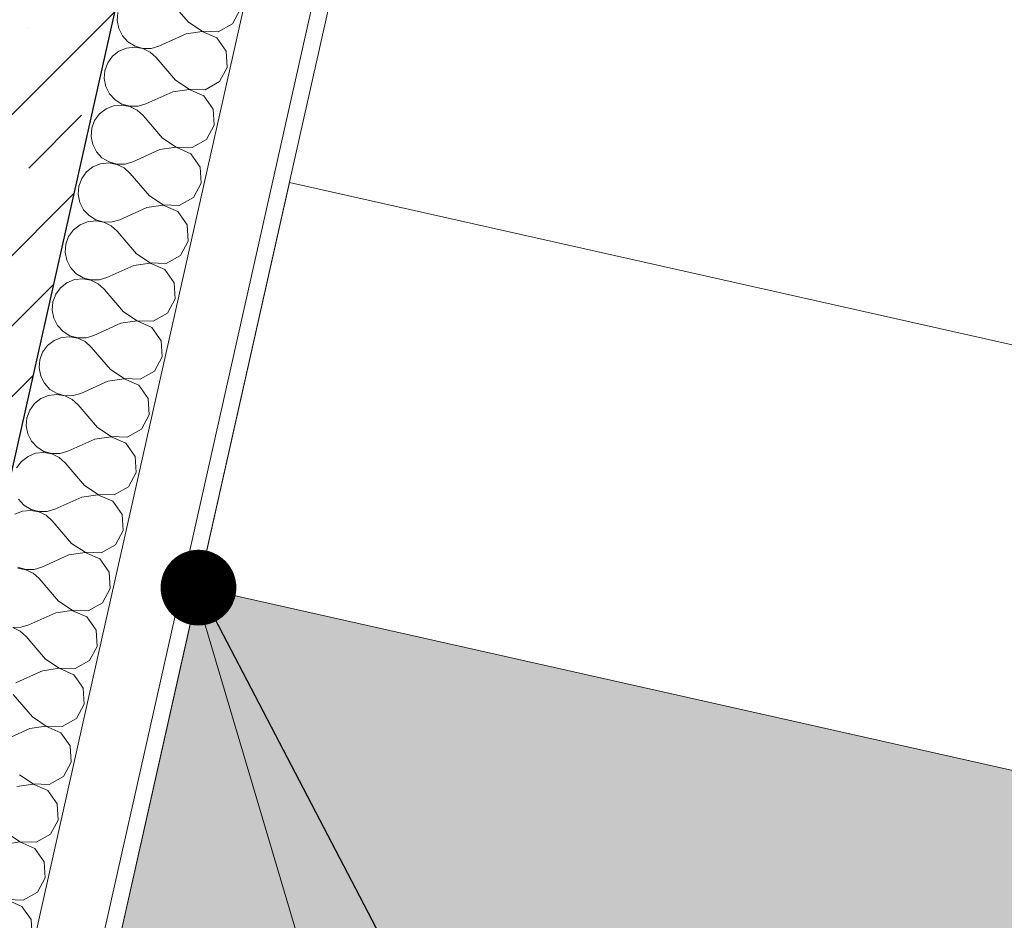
# Model space of a CAD drawing. Header units: millimetres. Extents: x -6990773 to -6682839, y 6117771 to 6220266.
# Tile 84 of 216: x -6940566 to -6939380, y 6146227 to 6147311. Entities that reach past the tile are written whole.
import ezdxf

# ---------------------------------------------------------------- set-up
doc = ezdxf.new("R2010")
doc.units = ezdxf.units.MM
doc.header["$MEASUREMENT"] = 0
for name, color, linetype, lineweight in [('HELP_размеры_Ном._пера__120', 7, 'Continuous', 0), ('АР-Разуклонка кровли_Ном._пера__120', 7, 'Continuous', 0), ('АР-Стены_внешние_.АР_Ном._пера__1', 7, 'Continuous', 30), ('Кровля_Ном._пера__1', 7, 'Continuous', 0), ('Кровля_Ном._пера__101', 252, 'Continuous', 0), ('Кровля_Ном._пера__120', 7, 'Continuous', 0)]:
    doc.layers.add(name, color=color, linetype=linetype, lineweight=lineweight)
doc.layers.add('АР-Стены_внешние_.АР', color=7, linetype='Continuous')
doc.layers.add('Кровля', color=7, linetype='Continuous')
doc.dimstyles.new('СГЕНЕРИР_СТИЛЬ__7', dxfattribs={"dimtxt": 0.18, "dimasz": 182.4, "dimexe": 0.18, "dimexo": 0.0625, "dimgap": 0, "dimtad": 0, "dimtih": 1, "dimtoh": 1, "dimdec": 4, "dimzin": 0, "dimdsep": 46, "dimcen": 0.09, "dimadec": 0, "dimazin": 0, "dimtfac": 1, "dimtdec": 4, "dimtmove": 0, "dimatfit": 3, "dimldrblk": 'ARROWHEAD_11', "dimfxl": 1, "dimtolj": 1, "dimtzin": 0, "dimarcsym": 0})

# ---------------------------------------------------------------- blocks, each defined once
blk = doc.blocks.new('Стена_89_1', base_point=(-6940350.5, 6146627.4))
at = {"layer": 'Кровля_Ном._пера__1', "color": 7, "linetype": 'Continuous', "lineweight": 0, "flags": 128}
for points in [[(-6940241, 6147115.3), (-6940350.5, 6146627.4)], [(-6937284.1, 6146451.2), (-6940241, 6147115.3)], [(-6940350.5, 6146627.4), (-6936905.8, 6145853.7)]]:
    blk.add_lwpolyline(points, dxfattribs=at)
blk = doc.blocks.new('*X288', base_point=(-6338927.2, 6562677.8))
at = {"layer": 'АР-Стены_внешние_.АР_Ном._пера__1', "color": 7, "linetype": 'Continuous', "lineweight": 0}
for p, q in [((-6940362.4, 6147308), (-6940385.6, 6147335.1)), ((-6940447.6, 6147319.8), (-6940448.4, 6147310)), ((-6940309.7, 6147306.2), (-6940300.4, 6147323.3)), ((-6940448.4, 6147310), (-6940446.5, 6147300.3)), ((-6940362.4, 6147308), (-6940346.2, 6147297.2)), ((-6940326.7, 6147296.5), (-6940309.7, 6147306.2)), ((-6940446.5, 6147300.3), (-6940442.1, 6147291.5)), ((-6940442.1, 6147291.5), (-6940435.4, 6147284.3)), ((-6940365.5, 6147294), (-6940398.1, 6147279.4)), ((-6940346.2, 6147296.9), (-6940365.5, 6147294)), ((-6940346.2, 6147297.2), (-6940326.7, 6147296.5)), ((-6940328.3, 6147289.1), (-6940346.2, 6147296.9)), ((-6940317.1, 6147273.1), (-6940328.3, 6147289.1)), ((-6940437, 6147276.9), (-6940446.2, 6147273.3)), ((-6940427.2, 6147278), (-6940437, 6147276.9)), ((-6940435.4, 6147284.3), (-6940426.9, 6147279.2)), ((-6940417.5, 6147276.3), (-6940427.2, 6147278)), ((-6940426.9, 6147279.2), (-6940417.4, 6147276.6)), ((-6940407.6, 6147276.6), (-6940398.1, 6147279.4)), ((-6940453.9, 6147267.3), (-6940459.8, 6147259.3)), ((-6940446.2, 6147273.3), (-6940453.9, 6147267.3)), ((-6940408.6, 6147272), (-6940417.5, 6147276.3)), ((-6940417.4, 6147276.6), (-6940407.6, 6147276.6)), ((-6940401.3, 6147265.5), (-6940408.6, 6147272)), ((-6940378.1, 6147238.3), (-6940401.3, 6147265.5)), ((-6940316.1, 6147253.6), (-6940317.1, 6147273.1)), ((-6940459.8, 6147259.3), (-6940463.3, 6147250.1)), ((-6940325.4, 6147236.5), (-6940316.1, 6147253.6)), ((-6940463.3, 6147250.1), (-6940464.1, 6147240.3)), ((-6940464.1, 6147240.3), (-6940462.2, 6147230.6)), ((-6940462.2, 6147230.6), (-6940457.7, 6147221.8)), ((-6940378.1, 6147238.3), (-6940361.8, 6147227.5)), ((-6940342.3, 6147226.8), (-6940325.4, 6147236.5)), ((-6940457.7, 6147221.8), (-6940451, 6147214.6)), ((-6940381.2, 6147224.3), (-6940413.8, 6147209.7)), ((-6940361.9, 6147227.2), (-6940381.2, 6147224.3)), ((-6940344, 6147219.4), (-6940361.9, 6147227.2)), ((-6940361.8, 6147227.5), (-6940342.3, 6147226.8)), ((-6940332.8, 6147203.4), (-6940344, 6147219.4)), ((-6940452.7, 6147207.2), (-6940461.8, 6147203.6)), ((-6940442.9, 6147208.3), (-6940452.7, 6147207.2)), ((-6940451, 6147214.6), (-6940442.6, 6147209.5)), ((-6940433.1, 6147206.6), (-6940442.9, 6147208.3)), ((-6940442.6, 6147209.5), (-6940433.1, 6147206.9)), ((-6940433.1, 6147206.9), (-6940423.2, 6147206.9)), ((-6940424.3, 6147202.3), (-6940433.1, 6147206.6)), ((-6940423.2, 6147206.9), (-6940413.8, 6147209.7)), ((-6940469.6, 6147197.6), (-6940475.5, 6147189.6)), ((-6940461.8, 6147203.6), (-6940469.6, 6147197.6)), ((-6940416.9, 6147195.8), (-6940424.3, 6147202.3)), ((-6940393.7, 6147168.6), (-6940416.9, 6147195.8)), ((-6940331.7, 6147184), (-6940332.8, 6147203.4)), ((-6940475.5, 6147189.6), (-6940478.9, 6147180.4)), ((-6940341, 6147166.8), (-6940331.7, 6147184)), ((-6940478.9, 6147180.4), (-6940479.7, 6147170.6)), ((-6940479.7, 6147170.6), (-6940477.8, 6147160.9)), ((-6940477.8, 6147160.9), (-6940473.4, 6147152.1)), ((-6940393.7, 6147168.6), (-6940377.5, 6147157.8)), ((-6940358, 6147157.1), (-6940341, 6147166.8)), ((-6940473.4, 6147152.1), (-6940466.7, 6147144.9)), ((-6940396.9, 6147154.7), (-6940429.4, 6147140)), ((-6940377.5, 6147157.5), (-6940396.9, 6147154.7)), ((-6940377.5, 6147157.8), (-6940358, 6147157.1)), ((-6940359.6, 6147149.8), (-6940377.5, 6147157.5)), ((-6940348.4, 6147133.7), (-6940359.6, 6147149.8)), ((-6940468.3, 6147137.6), (-6940477.5, 6147133.9)), ((-6940458.5, 6147138.6), (-6940468.3, 6147137.6)), ((-6940466.7, 6147144.9), (-6940458.2, 6147139.8)), ((-6940448.8, 6147136.9), (-6940458.5, 6147138.6)), ((-6940458.2, 6147139.8), (-6940448.7, 6147137.2)), ((-6940439.9, 6147132.6), (-6940448.8, 6147136.9)), ((-6940448.7, 6147137.2), (-6940438.9, 6147137.2)), ((-6940438.9, 6147137.2), (-6940429.4, 6147140)), ((-6940485.3, 6147127.9), (-6940491.1, 6147119.9)), ((-6940477.5, 6147133.9), (-6940485.3, 6147127.9)), ((-6940432.6, 6147126.1), (-6940439.9, 6147132.6)), ((-6940409.4, 6147098.9), (-6940432.6, 6147126.1)), ((-6940347.4, 6147114.3), (-6940348.4, 6147133.7)), ((-6940491.1, 6147119.9), (-6940494.6, 6147110.7)), ((-6940356.7, 6147097.1), (-6940347.4, 6147114.3)), ((-6940494.6, 6147110.7), (-6940495.4, 6147100.9)), ((-6940495.4, 6147100.9), (-6940493.5, 6147091.2)), ((-6940493.5, 6147091.2), (-6940489, 6147082.4)), ((-6940393.2, 6147087.8), (-6940412.5, 6147085)), ((-6940409.4, 6147098.9), (-6940393.1, 6147088.1)), ((-6940375.3, 6147080.1), (-6940393.2, 6147087.8)), ((-6940393.1, 6147088.1), (-6940373.6, 6147087.4)), ((-6940373.6, 6147087.4), (-6940356.7, 6147097.1)), ((-6940489, 6147082.4), (-6940482.3, 6147075.2)), ((-6940412.5, 6147085), (-6940445.1, 6147070.3)), ((-6940364.1, 6147064.1), (-6940375.3, 6147080.1)), ((-6940493.1, 6147064.2), (-6940500.9, 6147058.2)), ((-6940484, 6147067.9), (-6940493.1, 6147064.2)), ((-6940474.2, 6147068.9), (-6940484, 6147067.9)), ((-6940482.3, 6147075.2), (-6940473.9, 6147070.1)), ((-6940464.5, 6147067.2), (-6940474.2, 6147068.9)), ((-6940473.9, 6147070.1), (-6940464.4, 6147067.5)), ((-6940455.6, 6147062.9), (-6940464.5, 6147067.2)), ((-6940464.4, 6147067.5), (-6940454.5, 6147067.6)), ((-6940454.5, 6147067.6), (-6940445.1, 6147070.3)), ((-6940363, 6147044.6), (-6940364.1, 6147064.1)), ((-6940500.9, 6147058.2), (-6940506.8, 6147050.2)), ((-6940448.2, 6147056.4), (-6940455.6, 6147062.9)), ((-6940425, 6147029.2), (-6940448.2, 6147056.4)), ((-6940510.2, 6147041), (-6940511, 6147031.2)), ((-6940506.8, 6147050.2), (-6940510.2, 6147041)), ((-6940372.3, 6147027.4), (-6940363, 6147044.6)), ((-6940511, 6147031.2), (-6940509.1, 6147021.5)), ((-6940425, 6147029.2), (-6940408.8, 6147018.4)), ((-6940509.1, 6147021.5), (-6940504.7, 6147012.8)), ((-6940408.8, 6147018.1), (-6940428.2, 6147015.3)), ((-6940408.8, 6147018.4), (-6940389.3, 6147017.7)), ((-6940390.9, 6147010.4), (-6940408.8, 6147018.1)), ((-6940389.3, 6147017.7), (-6940372.3, 6147027.4)), ((-6940504.7, 6147012.8), (-6940498, 6147005.5)), ((-6940498, 6147005.5), (-6940489.5, 6147000.4)), ((-6940428.2, 6147015.3), (-6940460.7, 6147000.6)), ((-6940379.8, 6146994.4), (-6940390.9, 6147010.4)), ((-6940508.8, 6146994.5), (-6940516.6, 6146988.5)), ((-6940499.6, 6146998.2), (-6940508.8, 6146994.5)), ((-6940489.8, 6146999.2), (-6940499.6, 6146998.2)), ((-6940480.1, 6146997.5), (-6940489.8, 6146999.2)), ((-6940489.5, 6147000.4), (-6940480, 6146997.8)), ((-6940471.2, 6146993.2), (-6940480.1, 6146997.5)), ((-6940480, 6146997.8), (-6940470.2, 6146997.9)), ((-6940463.9, 6146986.7), (-6940471.2, 6146993.2)), ((-6940470.2, 6146997.9), (-6940460.7, 6147000.6)), ((-6940378.7, 6146974.9), (-6940379.8, 6146994.4)), ((-6940522.4, 6146980.6), (-6940525.9, 6146971.3)), ((-6940516.6, 6146988.5), (-6940522.4, 6146980.6)), ((-6940440.7, 6146959.5), (-6940463.9, 6146986.7)), ((-6940525.9, 6146971.3), (-6940526.7, 6146961.5)), ((-6940388, 6146957.7), (-6940378.7, 6146974.9)), ((-6940526.7, 6146961.5), (-6940524.8, 6146951.8)), ((-6940440.7, 6146959.5), (-6940424.4, 6146948.7)), ((-6940404.9, 6146948), (-6940388, 6146957.7)), ((-6940524.8, 6146951.8), (-6940520.3, 6146943.1)), ((-6940443.8, 6146945.6), (-6940476.4, 6146930.9)), ((-6940424.5, 6146948.4), (-6940443.8, 6146945.6)), ((-6940406.6, 6146940.7), (-6940424.5, 6146948.4)), ((-6940424.4, 6146948.7), (-6940404.9, 6146948)), ((-6940520.3, 6146943.1), (-6940513.6, 6146935.8)), ((-6940513.6, 6146935.8), (-6940505.2, 6146930.7)), ((-6940395.4, 6146924.7), (-6940406.6, 6146940.7)), ((-6940524.4, 6146924.8), (-6940532.2, 6146918.8)), ((-6940515.3, 6146928.5), (-6940524.4, 6146924.8)), ((-6940505.5, 6146929.5), (-6940515.3, 6146928.5)), ((-6940495.8, 6146927.8), (-6940505.5, 6146929.5)), ((-6940505.2, 6146930.7), (-6940495.7, 6146928.1)), ((-6940486.9, 6146923.5), (-6940495.8, 6146927.8)), ((-6940495.7, 6146928.1), (-6940485.8, 6146928.2)), ((-6940479.5, 6146917), (-6940486.9, 6146923.5)), ((-6940485.8, 6146928.2), (-6940476.4, 6146930.9)), ((-6940394.3, 6146905.2), (-6940395.4, 6146924.7)), ((-6940538.1, 6146910.9), (-6940541.5, 6146901.6)), ((-6940532.2, 6146918.8), (-6940538.1, 6146910.9)), ((-6940456.3, 6146889.8), (-6940479.5, 6146917)), ((-6940541.5, 6146901.6), (-6940542.3, 6146891.8)), ((-6940403.6, 6146888), (-6940394.3, 6146905.2)), ((-6940542.3, 6146891.8), (-6940540.4, 6146882.1)), ((-6940456.3, 6146889.8), (-6940440.1, 6146879)), ((-6940420.6, 6146878.3), (-6940403.6, 6146888)), ((-6940540.4, 6146882.1), (-6940536, 6146873.4)), ((-6940459.5, 6146875.9), (-6940492, 6146861.2)), ((-6940440.1, 6146878.7), (-6940459.5, 6146875.9)), ((-6940440.1, 6146879), (-6940420.6, 6146878.3)), ((-6940422.2, 6146871), (-6940440.1, 6146878.7)), ((-6940536, 6146873.4), (-6940529.3, 6146866.1)), ((-6940529.3, 6146866.1), (-6940520.8, 6146861)), ((-6940411.1, 6146855), (-6940422.2, 6146871)), ((-6940540.1, 6146855.1), (-6940547.9, 6146849.1)), ((-6940530.9, 6146858.8), (-6940540.1, 6146855.1)), ((-6940521.1, 6146859.8), (-6940530.9, 6146858.8)), ((-6940511.4, 6146858.1), (-6940521.1, 6146859.8)), ((-6940520.8, 6146861), (-6940511.3, 6146858.4)), ((-6940502.5, 6146853.8), (-6940511.4, 6146858.1)), ((-6940511.3, 6146858.4), (-6940501.5, 6146858.5)), ((-6940495.2, 6146847.3), (-6940502.5, 6146853.8)), ((-6940501.5, 6146858.5), (-6940492, 6146861.2)), ((-6940410, 6146835.5), (-6940411.1, 6146855)), ((-6940553.7, 6146841.2), (-6940557.2, 6146831.9)), ((-6940547.9, 6146849.1), (-6940553.7, 6146841.2)), ((-6940472, 6146820.1), (-6940495.2, 6146847.3)), ((-6940557.2, 6146831.9), (-6940558, 6146822.1)), ((-6940419.3, 6146818.3), (-6940410, 6146835.5)), ((-6940558, 6146822.1), (-6940556.1, 6146812.5)), ((-6940472, 6146820.1), (-6940455.7, 6146809.3)), ((-6940436.2, 6146808.6), (-6940419.3, 6146818.3)), ((-6940556.1, 6146812.5), (-6940551.6, 6146803.7)), ((-6940551.6, 6146803.7), (-6940544.9, 6146796.5)), ((-6940475.1, 6146806.2), (-6940507.7, 6146791.5)), ((-6940455.8, 6146809), (-6940475.1, 6146806.2)), ((-6940437.9, 6146801.3), (-6940455.8, 6146809)), ((-6940455.7, 6146809.3), (-6940436.2, 6146808.6)), ((-6940544.9, 6146796.5), (-6940536.5, 6146791.3)), ((-6940536.5, 6146791.3), (-6940527, 6146788.7)), ((-6940517.1, 6146788.8), (-6940507.7, 6146791.5)), ((-6940426.7, 6146785.3), (-6940437.9, 6146801.3)), ((-6940563.5, 6146779.4), (-6940569.4, 6146771.5)), ((-6940555.7, 6146785.4), (-6940563.5, 6146779.4)), ((-6940546.6, 6146789.1), (-6940555.7, 6146785.4)), ((-6940536.8, 6146790.1), (-6940546.6, 6146789.1)), ((-6940527.1, 6146788.4), (-6940536.8, 6146790.1)), ((-6940518.2, 6146784.2), (-6940527.1, 6146788.4)), ((-6940527, 6146788.7), (-6940517.1, 6146788.8)), ((-6940510.8, 6146777.6), (-6940518.2, 6146784.2)), ((-6940425.6, 6146765.8), (-6940426.7, 6146785.3)), ((-6940487.6, 6146750.4), (-6940510.8, 6146777.6)), ((-6940434.9, 6146748.6), (-6940425.6, 6146765.8)), ((-6940487.6, 6146750.4), (-6940471.4, 6146739.6)), ((-6940451.9, 6146739), (-6940434.9, 6146748.6)), ((-6940567.3, 6146734), (-6940560.6, 6146726.8)), ((-6940490.8, 6146736.5), (-6940523.3, 6146721.9)), ((-6940471.5, 6146739.3), (-6940490.8, 6146736.5)), ((-6940453.5, 6146731.6), (-6940471.5, 6146739.3)), ((-6940471.4, 6146739.6), (-6940451.9, 6146739)), ((-6940552.4, 6146720.4), (-6940562.2, 6146719.4)), ((-6940560.6, 6146726.8), (-6940552.1, 6146721.6)), ((-6940542.7, 6146718.7), (-6940552.4, 6146720.4)), ((-6940552.1, 6146721.6), (-6940542.6, 6146719)), ((-6940532.8, 6146719.1), (-6940523.3, 6146721.9)), ((-6940442.4, 6146715.6), (-6940453.5, 6146731.6)), ((-6940562.2, 6146719.4), (-6940571.4, 6146715.7)), ((-6940533.8, 6146714.5), (-6940542.7, 6146718.7)), ((-6940542.6, 6146719), (-6940532.8, 6146719.1)), ((-6940526.5, 6146707.9), (-6940533.8, 6146714.5)), ((-6940503.3, 6146680.7), (-6940526.5, 6146707.9)), ((-6940441.3, 6146696.1), (-6940442.4, 6146715.6)), ((-6940450.6, 6146679), (-6940441.3, 6146696.1)), ((-6940503.3, 6146680.7), (-6940487, 6146669.9)), ((-6940467.5, 6146669.3), (-6940450.6, 6146679)), ((-6940506.4, 6146666.8), (-6940539, 6146652.2)), ((-6940487.1, 6146669.6), (-6940506.4, 6146666.8)), ((-6940469.2, 6146661.9), (-6940487.1, 6146669.6)), ((-6940487, 6146669.9), (-6940467.5, 6146669.3)), ((-6940458, 6146645.9), (-6940469.2, 6146661.9)), ((-6940558.4, 6146649), (-6940568.1, 6146650.7)), ((-6940567.8, 6146651.9), (-6940558.3, 6146649.3)), ((-6940549.5, 6146644.8), (-6940558.4, 6146649)), ((-6940558.3, 6146649.3), (-6940548.4, 6146649.4)), ((-6940548.4, 6146649.4), (-6940539, 6146652.2)), ((-6940542.1, 6146638.2), (-6940549.5, 6146644.8)), ((-6940518.9, 6146611.1), (-6940542.1, 6146638.2)), ((-6940456.9, 6146626.4), (-6940458, 6146645.9)), ((-6940466.2, 6146609.3), (-6940456.9, 6146626.4)), ((-6940518.9, 6146611.1), (-6940502.7, 6146600.2)), ((-6940483.2, 6146599.6), (-6940466.2, 6146609.3)), ((-6940522.1, 6146597.1), (-6940554.6, 6146582.5)), ((-6940502.8, 6146600), (-6940522.1, 6146597.1)), ((-6940484.8, 6146592.2), (-6940502.8, 6146600)), ((-6940502.7, 6146600.2), (-6940483.2, 6146599.6)), ((-6940473.7, 6146576.2), (-6940484.8, 6146592.2)), ((-6940574, 6146579.6), (-6940564.1, 6146579.7)), ((-6940565.1, 6146575.1), (-6940574, 6146579.4)), ((-6940564.1, 6146579.7), (-6940554.6, 6146582.5)), ((-6940557.8, 6146568.5), (-6940565.1, 6146575.1)), ((-6940534.6, 6146541.4), (-6940557.8, 6146568.5)), ((-6940472.6, 6146556.7), (-6940473.7, 6146576.2)), ((-6940481.9, 6146539.6), (-6940472.6, 6146556.7)), ((-6940518.4, 6146530.3), (-6940537.7, 6146527.4)), ((-6940534.6, 6146541.4), (-6940518.3, 6146530.5)), ((-6940500.5, 6146522.5), (-6940518.4, 6146530.3)), ((-6940518.3, 6146530.5), (-6940498.8, 6146529.9)), ((-6940498.8, 6146529.9), (-6940481.9, 6146539.6)), ((-6940537.7, 6146527.4), (-6940540.2, 6146526.3)), ((-6940496.2, 6146516.4), (-6940500.5, 6146522.5))]:
    blk.add_line(p, q, dxfattribs=at)
blk = doc.blocks.new('Стена_98_1', base_point=(-6940120.2, 6149250.3))
at = {"layer": 'АР-Стены_внешние_.АР', "linetype": 'Continuous', "lineweight": 0, "true_color": 0x000000}
h = blk.add_hatch(dxfattribs=at)
h.set_pattern_fill('ЖЕЛЕЗОБЕТОН__PROJECT__0001', color=18, style=0, pattern_type=2)
h.set_pattern_definition([(45, (-6338927.19, 6562677.8), (-84.852814, 84.852814), []), (45, (-6338969.62, 6562720.22), (-84.852814, 84.852814), [90, -30, 0, -30])])
h.paths.add_polyline_path([(-6940603.3, 6146642.9), (-6940376.4, 6147653), (-6940571.6, 6147696.8), (-6940798.4, 6146686.8)])
at = {"layer": 'АР-Стены_внешние_.АР_Ном._пера__1', "color": 7, "linetype": 'Continuous', "lineweight": 30}
blk.add_line((-6940603.3, 6146642.9), (-6940376.4, 6147653), dxfattribs=at)
at = {"layer": 'АР-Стены_внешние_.АР_Ном._пера__1', "color": 7, "linetype": 'Continuous', "lineweight": 0}
for p, q in [((-6940478.8, 6146512.5), (-6940230.1, 6147620.1)), ((-6940400.8, 6146495), (-6940152, 6147602.6))]:
    blk.add_line(p, q, dxfattribs=at)
at = {"layer": 'АР-Стены_внешние_.АР_Ном._пера__1', "color": 7, "linetype": 'Continuous', "lineweight": 0, "flags": 128}
blk.add_lwpolyline([(-6940381.3, 6146490.6), (-6940132.5, 6147598.2)], dxfattribs=at)
at = {"layer": 'АР-Стены_внешние_.АР', "color": 7, "lineweight": 0}
blk.add_blockref('*X288', (-6338927.2, 6562677.8), dxfattribs=at)
blk = doc.blocks.new('*X355', base_point=(-6338927.2, 6562677.8))
at = {"layer": 'АР-Стены_внешние_.АР_Ном._пера__1', "color": 7, "linetype": 'Continuous', "lineweight": 0}
for p, q in [((-6940540.2, 6146526.3), (-6940570.3, 6146512.8)), ((-6940489.3, 6146506.5), (-6940496.2, 6146516.4)), ((-6940488.2, 6146487), (-6940489.3, 6146506.5)), ((-6940550.2, 6146471.7), (-6940573.4, 6146498.8)), ((-6940497.5, 6146469.9), (-6940488.2, 6146487)), ((-6940550.2, 6146471.7), (-6940534, 6146460.8)), ((-6940534.1, 6146460.6), (-6940553.4, 6146457.7)), ((-6940516.1, 6146452.8), (-6940534.1, 6146460.6)), ((-6940534, 6146460.8), (-6940514.5, 6146460.2)), ((-6940514.5, 6146460.2), (-6940497.5, 6146469.9)), ((-6940553.4, 6146457.7), (-6940585.9, 6146443.1)), ((-6940505, 6146436.8), (-6940516.1, 6146452.8)), ((-6940503.9, 6146417.3), (-6940505, 6146436.8)), ((-6940513.2, 6146400.2), (-6940503.9, 6146417.3)), ((-6940565.9, 6146402), (-6940549.6, 6146391.2)), ((-6940530.1, 6146390.5), (-6940513.2, 6146400.2)), ((-6940549.7, 6146390.9), (-6940569, 6146388)), ((-6940531.8, 6146383.1), (-6940549.7, 6146390.9)), ((-6940549.6, 6146391.2), (-6940530.1, 6146390.5)), ((-6940520.6, 6146367.1), (-6940531.8, 6146383.1)), ((-6940519.5, 6146347.6), (-6940520.6, 6146367.1)), ((-6940528.8, 6146330.5), (-6940519.5, 6146347.6)), ((-6940581.5, 6146332.3), (-6940565.3, 6146321.5)), ((-6940545.8, 6146320.8), (-6940528.8, 6146330.5)), ((-6940565.4, 6146321.2), (-6940584.7, 6146318.3)), ((-6940547.4, 6146313.4), (-6940565.4, 6146321.2)), ((-6940565.3, 6146321.5), (-6940545.8, 6146320.8)), ((-6940536.3, 6146297.4), (-6940547.4, 6146313.4)), ((-6940535.2, 6146277.9), (-6940536.3, 6146297.4)), ((-6940544.5, 6146260.8), (-6940535.2, 6146277.9)), ((-6940561.4, 6146251.1), (-6940544.5, 6146260.8)), ((-6940581, 6146251.8), (-6940561.4, 6146251.1)), ((-6940563.1, 6146243.7), (-6940581, 6146251.5)), ((-6940551.9, 6146227.7), (-6940563.1, 6146243.7)), ((-6940550.8, 6146208.3), (-6940551.9, 6146227.7))]:
    blk.add_line(p, q, dxfattribs=at)
blk = doc.blocks.new('Стена_130_1', base_point=(-6940722.8, 6146567.3))
at = {"layer": 'АР-Стены_внешние_.АР_Ном._пера__1', "color": 7, "linetype": 'Continuous', "lineweight": 0}
for p, q in [((-6940775.8, 6145190.3), (-6940478.8, 6146512.5)), ((-6940697.7, 6145172.7), (-6940400.8, 6146495))]:
    blk.add_line(p, q, dxfattribs=at)
at = {"layer": 'АР-Стены_внешние_.АР_Ном._пера__1', "color": 7, "linetype": 'Continuous', "lineweight": 0, "flags": 128}
blk.add_lwpolyline([(-6940678.2, 6145168.3), (-6940381.3, 6146490.6)], dxfattribs=at)
at = {"layer": 'АР-Стены_внешние_.АР', "color": 7, "lineweight": 0}
blk.add_blockref('*X355', (-6338927.2, 6562677.8), dxfattribs=at)
blk = doc.blocks.new('ARROWHEAD_11')
at = {"color": 0, "linetype": 'Continuous', "lineweight": 0}
blk.add_line((0, 0), (-1, 0), dxfattribs=at)
at = {"color": 0, "linetype": 'Continuous', "lineweight": 0, "const_width": 0.25, "flags": 128}
blk.add_lwpolyline([(-0.125, 0, 1), (0.125, 0, 1)], format="xyb", close=True, dxfattribs=at)

msp = doc.modelspace()

# ---------------------------------------------------------------- hatches: boundary and pattern name
at = {"layer": 'Кровля_Ном._пера__101', "linetype": 'Continuous', "lineweight": 0}
h = msp.add_hatch(dxfattribs=at)
h.set_pattern_fill('ПЕСОК_0001', color=252, style=0, pattern_type=2)
h.set_pattern_definition([(32.3417, (-6952891.77, 6138227.56), (-120.9696, 191.0468), [0, -150.75, 0, -226.125]), (97.3417, (-6952401.49, 6138117.45), (224.2711, 28.8958), [0, -110.55, 0, -190.95])])
h.paths.add_polyline_path([(-6958297.1, 6136949.8), (-6937251.1, 6132222.9), (-6934085.7, 6146316.9), (-6936671.4, 6146897.7), (-6936905.8, 6145853.7), (-6940350.5, 6146627.4), (-6940458, 6146149), (-6940744.7, 6144872.5), (-6941092.3, 6143324.6), (-6940828, 6143265.3), (-6941771.4, 6139064.9), (-6951075.3, 6141154.5), (-6949771.5, 6146959.5), (-6949249, 6146842.1), (-6948975, 6148061.9), (-6949384.7, 6148153.9), (-6949231.4, 6148836.7), (-6948890.5, 6150354.6), (-6952413.2, 6151145.8), (-6952233.6, 6151945.7), (-6954799.7, 6152522)])

# ---------------------------------------------------------------- linework, layer by layer
at = {"layer": 'АР-Разуклонка кровли_Ном._пера__120', "color": 7, "linetype": 'Continuous', "lineweight": 0}
msp.add_lwpolyline([(-6938716.8, 6141106), (-6940352.8, 6146617.6)], dxfattribs=at)
at = {"layer": 'Кровля_Ном._пера__120', "color": 7, "linetype": 'Continuous', "lineweight": 0, "flags": 128}
msp.add_lwpolyline([(-6958297.1, 6136949.8), (-6937251.1, 6132222.9), (-6934085.7, 6146316.9), (-6936671.4, 6146897.7), (-6936905.8, 6145853.7), (-6940350.5, 6146627.4), (-6940458, 6146149), (-6940744.7, 6144872.5), (-6941092.3, 6143324.6), (-6940828, 6143265.3), (-6941771.4, 6139064.9), (-6951075.3, 6141154.5), (-6949771.5, 6146959.5), (-6949249, 6146842.1), (-6948975, 6148061.9), (-6949384.7, 6148153.9), (-6949231.4, 6148836.7), (-6948890.5, 6150354.6), (-6952413.2, 6151145.8), (-6952233.6, 6151945.7), (-6954799.7, 6152522)], close=True, dxfattribs=at)

# ---------------------------------------------------------------- block references
at = {"layer": 'АР-Стены_внешние_.АР', "color": 7, "lineweight": 0}
for name, p in [('Стена_98_1', (-6940120.2, 6149250.3)), ('Стена_130_1', (-6940722.8, 6146567.3))]:
    msp.add_blockref(name, p, dxfattribs=at)
at = {"layer": 'Кровля', "color": 7, "lineweight": 0}
msp.add_blockref('Стена_89_1', (-6940350.5, 6146627.4), dxfattribs=at)

# ---------------------------------------------------------------- leaders
at = {"layer": 'HELP_размеры_Ном._пера__120', "color": 7, "linetype": 'Continuous', "lineweight": 0, "annotation_type": 0, "has_hookline": 1, "hookline_direction": 0, "text_width": 835.2, "horizontal_direction": (0.975694, -0.219136, 0)}
msp.add_leader([(-6940350.5, 6146627.4), (-6940015.1, 6145985.2), (-6939517.4, 6145873.5)], dimstyle='СГЕНЕРИР_СТИЛЬ__7', dxfattribs=at)

doc.saveas('drawing.dxf')
